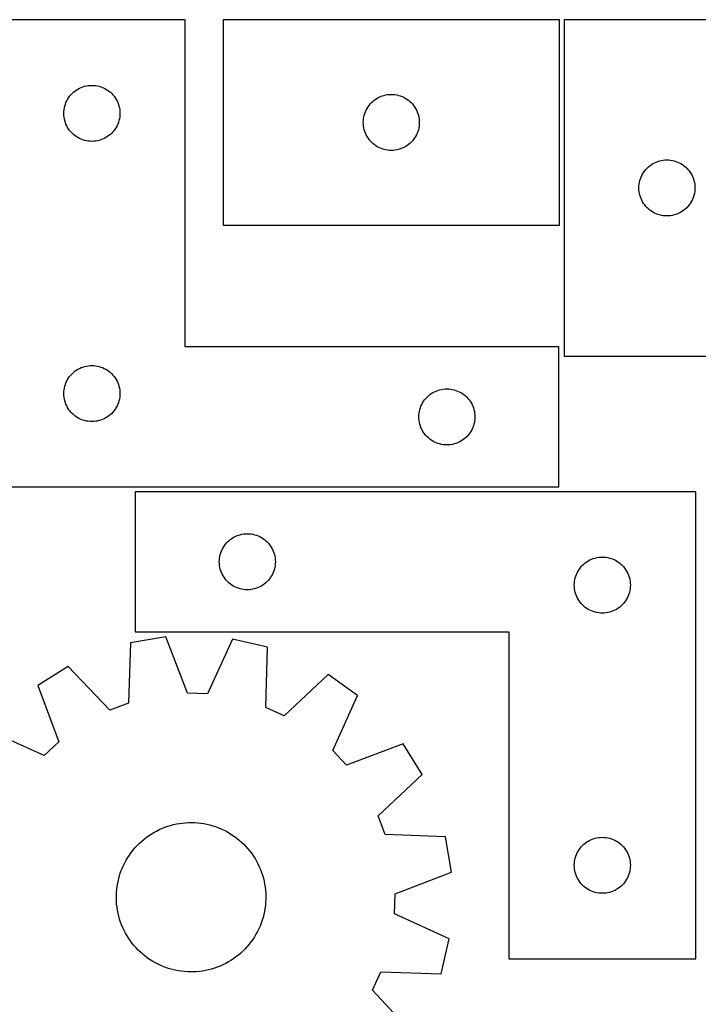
# Model space of a CAD drawing. Header units: millimetres. Extents: x 7 to 1243, y 7 to 1524.
# Tile 24 of 26: x 660 to 878, y 1208 to 1524. Entities that reach past the tile are written whole.
import ezdxf

# ---------------------------------------------------------------- set-up
doc = ezdxf.new("R2010")
doc.units = ezdxf.units.MM
doc.layers.add('CUT', color=7, linetype='CONTINUOUS', true_color=0x000000)

msp = doc.modelspace()

# ---------------------------------------------------------------- linework, layer by layer
at = {"layer": 'CUT'}
for p, q in [((713.609649, 1523.779817), (653.609649, 1523.779817)), ((713.609649, 1418.779817), (713.609649, 1523.779817)), ((833.765563, 1523.867707), (725.765563, 1523.867707)), ((725.765563, 1523.867707), (725.765563, 1457.867707)), ((833.765563, 1457.867707), (833.765563, 1523.867707)), ((835.277093, 1523.833281), (835.277093, 1415.833281)), ((901.277093, 1523.833281), (835.277093, 1523.833281)), ((680.716694, 1502.302188), (681.280277, 1502.473149)), ((681.280277, 1502.473149), (681.853836, 1502.606884)), ((681.853836, 1502.606884), (682.434913, 1502.70282)), ((682.434913, 1502.70282), (683.021021, 1502.760547)), ((683.021021, 1502.760547), (683.609649, 1502.779817)), ((683.609649, 1502.779817), (684.198277, 1502.760547)), ((684.198277, 1502.760547), (684.784384, 1502.70282)), ((684.784384, 1502.70282), (685.365462, 1502.606884)), ((685.365462, 1502.606884), (685.93902, 1502.473149)), ((685.93902, 1502.473149), (686.502604, 1502.302188)), ((676.126422, 1498.779949), (676.469469, 1499.258669)), ((676.469469, 1499.258669), (676.84309, 1499.713929)), ((676.84309, 1499.713929), (677.245688, 1500.143778)), ((677.245688, 1500.143778), (677.675536, 1500.546375)), ((677.675536, 1500.546375), (678.130796, 1500.919997)), ((678.130796, 1500.919997), (678.609517, 1501.263043)), ((678.609517, 1501.263043), (679.109649, 1501.574045)), ((679.109649, 1501.574045), (679.629051, 1501.851671)), ((679.629051, 1501.851671), (680.165498, 1502.094732)), ((680.165498, 1502.094732), (680.716694, 1502.302188)), ((686.502604, 1502.302188), (687.0538, 1502.094732)), ((687.0538, 1502.094732), (687.590247, 1501.851671)), ((687.590247, 1501.851671), (688.109649, 1501.574045)), ((688.109649, 1501.574045), (688.609781, 1501.263043)), ((688.609781, 1501.263043), (689.088502, 1500.919997)), ((689.088502, 1500.919997), (689.543761, 1500.546375)), ((689.543761, 1500.546375), (689.97361, 1500.143778)), ((689.97361, 1500.143778), (690.376207, 1499.713929)), ((690.376207, 1499.713929), (690.749829, 1499.258669)), ((690.749829, 1499.258669), (691.092875, 1498.779949)), ((775.784965, 1498.939562), (776.321412, 1499.182623)), ((776.321412, 1499.182623), (776.872608, 1499.390078)), ((776.872608, 1499.390078), (777.436191, 1499.56104)), ((777.436191, 1499.56104), (778.00975, 1499.694775)), ((778.00975, 1499.694775), (778.590827, 1499.790711)), ((778.590827, 1499.790711), (779.176935, 1499.848438)), ((779.176935, 1499.848438), (779.765563, 1499.867707)), ((779.765563, 1499.867707), (780.354191, 1499.848438)), ((780.354191, 1499.848438), (780.940298, 1499.790711)), ((780.940298, 1499.790711), (781.521376, 1499.694775)), ((781.521376, 1499.694775), (782.094934, 1499.56104)), ((782.094934, 1499.56104), (782.658518, 1499.390078)), ((782.658518, 1499.390078), (783.209714, 1499.182623)), ((783.209714, 1499.182623), (783.746161, 1498.939562)), ((674.782581, 1495.535629), (674.916316, 1496.109188)), ((674.916316, 1496.109188), (675.087278, 1496.672772)), ((675.087278, 1496.672772), (675.294733, 1497.223967)), ((675.294733, 1497.223967), (675.537794, 1497.760415)), ((675.537794, 1497.760415), (675.81542, 1498.279817)), ((675.81542, 1498.279817), (676.126422, 1498.779949)), ((691.092875, 1498.779949), (691.403877, 1498.279817)), ((691.403877, 1498.279817), (691.681503, 1497.760415)), ((691.681503, 1497.760415), (691.924565, 1497.223967)), ((691.924565, 1497.223967), (692.13202, 1496.672772)), ((692.13202, 1496.672772), (692.302981, 1496.109188)), ((692.302981, 1496.109188), (692.436716, 1495.535629)), ((772.282336, 1495.867839), (772.625383, 1496.34656)), ((772.625383, 1496.34656), (772.999004, 1496.80182)), ((772.999004, 1496.80182), (773.401602, 1497.231668)), ((773.401602, 1497.231668), (773.83145, 1497.634266)), ((773.83145, 1497.634266), (774.28671, 1498.007887)), ((774.28671, 1498.007887), (774.765431, 1498.350934)), ((774.765431, 1498.350934), (775.265563, 1498.661936)), ((775.265563, 1498.661936), (775.784965, 1498.939562)), ((783.746161, 1498.939562), (784.265563, 1498.661936)), ((784.265563, 1498.661936), (784.765695, 1498.350934)), ((784.765695, 1498.350934), (785.244416, 1498.007887)), ((785.244416, 1498.007887), (785.699675, 1497.634266)), ((785.699675, 1497.634266), (786.129524, 1497.231668)), ((786.129524, 1497.231668), (786.532121, 1496.80182)), ((786.532121, 1496.80182), (786.905743, 1496.34656)), ((786.905743, 1496.34656), (787.248789, 1495.867839)), ((674.609649, 1493.779817), (674.628918, 1494.368445)), ((674.628918, 1493.191188), (674.609649, 1493.779817)), ((674.628918, 1494.368445), (674.686645, 1494.954552)), ((674.686645, 1492.605081), (674.628918, 1493.191188)), ((674.686645, 1494.954552), (674.782581, 1495.535629)), ((692.436716, 1495.535629), (692.532652, 1494.954552)), ((692.532652, 1494.954552), (692.590379, 1494.368445)), ((692.590379, 1493.191188), (692.532652, 1492.605081)), ((692.590379, 1494.368445), (692.609649, 1493.779817)), ((692.609649, 1493.779817), (692.590379, 1493.191188)), ((770.938495, 1492.62352), (771.07223, 1493.197079)), ((771.07223, 1493.197079), (771.243192, 1493.760662)), ((771.243192, 1493.760662), (771.450647, 1494.311858)), ((771.450647, 1494.311858), (771.693708, 1494.848305)), ((771.693708, 1494.848305), (771.971334, 1495.367707)), ((771.971334, 1495.367707), (772.282336, 1495.867839)), ((787.248789, 1495.867839), (787.559791, 1495.367707)), ((787.559791, 1495.367707), (787.837417, 1494.848305)), ((787.837417, 1494.848305), (788.080479, 1494.311858)), ((788.080479, 1494.311858), (788.287934, 1493.760662)), ((788.287934, 1493.760662), (788.458895, 1493.197079)), ((788.458895, 1493.197079), (788.59263, 1492.62352)), ((674.782581, 1492.024004), (674.686645, 1492.605081)), ((674.916316, 1491.450445), (674.782581, 1492.024004)), ((675.087278, 1490.886861), (674.916316, 1491.450445)), ((675.294733, 1490.335666), (675.087278, 1490.886861)), ((675.537794, 1489.799218), (675.294733, 1490.335666)), ((675.81542, 1489.279817), (675.537794, 1489.799218)), ((691.681503, 1489.799218), (691.403877, 1489.279817)), ((691.924565, 1490.335666), (691.681503, 1489.799218)), ((692.13202, 1490.886861), (691.924565, 1490.335666)), ((692.302981, 1491.450445), (692.13202, 1490.886861)), ((692.436716, 1492.024004), (692.302981, 1491.450445)), ((692.532652, 1492.605081), (692.436716, 1492.024004)), ((770.765563, 1490.867707), (770.784832, 1491.456335)), ((770.784832, 1490.279079), (770.765563, 1490.867707)), ((770.784832, 1491.456335), (770.842559, 1492.042443)), ((770.842559, 1489.692972), (770.784832, 1490.279079)), ((770.842559, 1492.042443), (770.938495, 1492.62352)), ((770.938495, 1489.111894), (770.842559, 1489.692972)), ((788.59263, 1492.62352), (788.688567, 1492.042443)), ((788.688567, 1489.692972), (788.59263, 1489.111894)), ((788.688567, 1492.042443), (788.746293, 1491.456335)), ((788.746293, 1490.279079), (788.688567, 1489.692972)), ((788.746293, 1491.456335), (788.765563, 1490.867707)), ((788.765563, 1490.867707), (788.746293, 1490.279079)), ((676.126422, 1488.779684), (675.81542, 1489.279817)), ((676.469469, 1488.300964), (676.126422, 1488.779684)), ((676.84309, 1487.845704), (676.469469, 1488.300964)), ((677.245688, 1487.415855), (676.84309, 1487.845704)), ((677.675536, 1487.013258), (677.245688, 1487.415855)), ((678.130796, 1486.639636), (677.675536, 1487.013258)), ((678.609517, 1486.29659), (678.130796, 1486.639636)), ((689.088502, 1486.639636), (688.609781, 1486.29659)), ((689.543761, 1487.013258), (689.088502, 1486.639636)), ((689.97361, 1487.415855), (689.543761, 1487.013258)), ((690.376207, 1487.845704), (689.97361, 1487.415855)), ((690.749829, 1488.300964), (690.376207, 1487.845704)), ((691.092875, 1488.779684), (690.749829, 1488.300964)), ((691.403877, 1489.279817), (691.092875, 1488.779684)), ((771.07223, 1488.538336), (770.938495, 1489.111894)), ((771.243192, 1487.974752), (771.07223, 1488.538336)), ((771.450647, 1487.423556), (771.243192, 1487.974752)), ((771.693708, 1486.887109), (771.450647, 1487.423556)), ((771.971334, 1486.367707), (771.693708, 1486.887109)), ((787.837417, 1486.887109), (787.559791, 1486.367707)), ((788.080479, 1487.423556), (787.837417, 1486.887109)), ((788.287934, 1487.974752), (788.080479, 1487.423556)), ((788.458895, 1488.538336), (788.287934, 1487.974752)), ((788.59263, 1489.111894), (788.458895, 1488.538336)), ((679.109649, 1485.985588), (678.609517, 1486.29659)), ((679.629051, 1485.707962), (679.109649, 1485.985588)), ((680.165498, 1485.464901), (679.629051, 1485.707962)), ((680.716694, 1485.257445), (680.165498, 1485.464901)), ((681.280277, 1485.086484), (680.716694, 1485.257445)), ((681.853836, 1484.952749), (681.280277, 1485.086484)), ((682.434913, 1484.856813), (681.853836, 1484.952749)), ((683.021021, 1484.799086), (682.434913, 1484.856813)), ((683.609649, 1484.779817), (683.021021, 1484.799086)), ((684.198277, 1484.799086), (683.609649, 1484.779817)), ((684.784384, 1484.856813), (684.198277, 1484.799086)), ((685.365462, 1484.952749), (684.784384, 1484.856813)), ((685.93902, 1485.086484), (685.365462, 1484.952749)), ((686.502604, 1485.257445), (685.93902, 1485.086484)), ((687.0538, 1485.464901), (686.502604, 1485.257445)), ((687.590247, 1485.707962), (687.0538, 1485.464901)), ((688.109649, 1485.985588), (687.590247, 1485.707962)), ((688.609781, 1486.29659), (688.109649, 1485.985588)), ((772.282336, 1485.867575), (771.971334, 1486.367707)), ((772.625383, 1485.388854), (772.282336, 1485.867575)), ((772.999004, 1484.933595), (772.625383, 1485.388854)), ((773.401602, 1484.503746), (772.999004, 1484.933595)), ((773.83145, 1484.101149), (773.401602, 1484.503746)), ((774.28671, 1483.727527), (773.83145, 1484.101149)), ((774.765431, 1483.384481), (774.28671, 1483.727527)), ((775.265563, 1483.073479), (774.765431, 1483.384481)), ((784.765695, 1483.384481), (784.265563, 1483.073479)), ((785.244416, 1483.727527), (784.765695, 1483.384481)), ((785.699675, 1484.101149), (785.244416, 1483.727527)), ((786.129524, 1484.503746), (785.699675, 1484.101149)), ((786.532121, 1484.933595), (786.129524, 1484.503746)), ((786.905743, 1485.388854), (786.532121, 1484.933595)), ((787.248789, 1485.867575), (786.905743, 1485.388854)), ((787.559791, 1486.367707), (787.248789, 1485.867575)), ((775.784965, 1482.795853), (775.265563, 1483.073479)), ((776.321412, 1482.552791), (775.784965, 1482.795853)), ((776.872608, 1482.345336), (776.321412, 1482.552791)), ((777.436191, 1482.174375), (776.872608, 1482.345336)), ((778.00975, 1482.04064), (777.436191, 1482.174375)), ((778.590827, 1481.944704), (778.00975, 1482.04064)), ((779.176935, 1481.886977), (778.590827, 1481.944704)), ((779.765563, 1481.867707), (779.176935, 1481.886977)), ((780.354191, 1481.886977), (779.765563, 1481.867707)), ((780.940298, 1481.944704), (780.354191, 1481.886977)), ((781.521376, 1482.04064), (780.940298, 1481.944704)), ((782.094934, 1482.174375), (781.521376, 1482.04064)), ((782.658518, 1482.345336), (782.094934, 1482.174375)), ((783.209714, 1482.552791), (782.658518, 1482.345336)), ((783.746161, 1482.795853), (783.209714, 1482.552791)), ((784.265563, 1483.073479), (783.746161, 1482.795853)), ((862.79824, 1476.973461), (863.276961, 1477.316508)), ((863.276961, 1477.316508), (863.777093, 1477.62751)), ((863.777093, 1477.62751), (864.296495, 1477.905136)), ((864.296495, 1477.905136), (864.832942, 1478.148197)), ((864.832942, 1478.148197), (865.384138, 1478.355652)), ((865.384138, 1478.355652), (865.947722, 1478.526614)), ((865.947722, 1478.526614), (866.52128, 1478.660349)), ((866.52128, 1478.660349), (867.102358, 1478.756285)), ((867.102358, 1478.756285), (867.688465, 1478.814011)), ((867.688465, 1478.814011), (868.277093, 1478.833281)), ((868.277093, 1478.833281), (868.865721, 1478.814011)), ((868.865721, 1478.814011), (869.451829, 1478.756285)), ((869.451829, 1478.756285), (870.032906, 1478.660349)), ((870.032906, 1478.660349), (870.606465, 1478.526614)), ((870.606465, 1478.526614), (871.170048, 1478.355652)), ((871.170048, 1478.355652), (871.721244, 1478.148197)), ((871.721244, 1478.148197), (872.257691, 1477.905136)), ((872.257691, 1477.905136), (872.777093, 1477.62751)), ((872.777093, 1477.62751), (873.277225, 1477.316508)), ((873.277225, 1477.316508), (873.755946, 1476.973461)), ((860.205239, 1473.813879), (860.482865, 1474.333281)), ((860.482865, 1474.333281), (860.793867, 1474.833413)), ((860.793867, 1474.833413), (861.136913, 1475.312134)), ((861.136913, 1475.312134), (861.510535, 1475.767394)), ((861.510535, 1475.767394), (861.913132, 1476.197242)), ((861.913132, 1476.197242), (862.342981, 1476.599839)), ((862.342981, 1476.599839), (862.79824, 1476.973461)), ((873.755946, 1476.973461), (874.211206, 1476.599839)), ((874.211206, 1476.599839), (874.641054, 1476.197242)), ((874.641054, 1476.197242), (875.043652, 1475.767394)), ((875.043652, 1475.767394), (875.417273, 1475.312134)), ((875.417273, 1475.312134), (875.76032, 1474.833413)), ((875.76032, 1474.833413), (876.071322, 1474.333281)), ((876.071322, 1474.333281), (876.348948, 1473.813879)), ((859.296363, 1470.421909), (859.35409, 1471.008017)), ((859.35409, 1471.008017), (859.450026, 1471.589094)), ((859.450026, 1471.589094), (859.583761, 1472.162653)), ((859.583761, 1472.162653), (859.754722, 1472.726236)), ((859.754722, 1472.726236), (859.962177, 1473.277432)), ((859.962177, 1473.277432), (860.205239, 1473.813879)), ((876.348948, 1473.813879), (876.592009, 1473.277432)), ((876.592009, 1473.277432), (876.799464, 1472.726236)), ((876.799464, 1472.726236), (876.970426, 1472.162653)), ((876.970426, 1472.162653), (877.104161, 1471.589094)), ((877.104161, 1471.589094), (877.200097, 1471.008017)), ((877.200097, 1471.008017), (877.257824, 1470.421909)), ((859.277093, 1469.833281), (859.296363, 1470.421909)), ((859.296363, 1469.244653), (859.277093, 1469.833281)), ((859.35409, 1468.658545), (859.296363, 1469.244653)), ((859.450026, 1468.077468), (859.35409, 1468.658545)), ((859.583761, 1467.50391), (859.450026, 1468.077468)), ((877.104161, 1468.077468), (876.970426, 1467.50391)), ((877.200097, 1468.658545), (877.104161, 1468.077468)), ((877.257824, 1469.244653), (877.200097, 1468.658545)), ((877.257824, 1470.421909), (877.277093, 1469.833281)), ((877.277093, 1469.833281), (877.257824, 1469.244653)), ((859.754722, 1466.940326), (859.583761, 1467.50391)), ((859.962177, 1466.38913), (859.754722, 1466.940326)), ((860.205239, 1465.852683), (859.962177, 1466.38913)), ((860.482865, 1465.333281), (860.205239, 1465.852683)), ((860.793867, 1464.833149), (860.482865, 1465.333281)), ((861.136913, 1464.354428), (860.793867, 1464.833149)), ((875.76032, 1464.833149), (875.417273, 1464.354428)), ((876.071322, 1465.333281), (875.76032, 1464.833149)), ((876.348948, 1465.852683), (876.071322, 1465.333281)), ((876.592009, 1466.38913), (876.348948, 1465.852683)), ((876.799464, 1466.940326), (876.592009, 1466.38913)), ((876.970426, 1467.50391), (876.799464, 1466.940326)), ((861.510535, 1463.899169), (861.136913, 1464.354428)), ((861.913132, 1463.46932), (861.510535, 1463.899169)), ((862.342981, 1463.066723), (861.913132, 1463.46932)), ((862.79824, 1462.693101), (862.342981, 1463.066723)), ((863.276961, 1462.350055), (862.79824, 1462.693101)), ((863.777093, 1462.039053), (863.276961, 1462.350055)), ((864.296495, 1461.761427), (863.777093, 1462.039053)), ((864.832942, 1461.518365), (864.296495, 1461.761427)), ((865.384138, 1461.31091), (864.832942, 1461.518365)), ((865.947722, 1461.139949), (865.384138, 1461.31091)), ((871.170048, 1461.31091), (870.606465, 1461.139949)), ((871.721244, 1461.518365), (871.170048, 1461.31091)), ((872.257691, 1461.761427), (871.721244, 1461.518365)), ((872.777093, 1462.039053), (872.257691, 1461.761427)), ((873.277225, 1462.350055), (872.777093, 1462.039053)), ((873.755946, 1462.693101), (873.277225, 1462.350055)), ((874.211206, 1463.066723), (873.755946, 1462.693101)), ((874.641054, 1463.46932), (874.211206, 1463.066723)), ((875.043652, 1463.899169), (874.641054, 1463.46932)), ((875.417273, 1464.354428), (875.043652, 1463.899169)), ((866.52128, 1461.006214), (865.947722, 1461.139949)), ((867.102358, 1460.910277), (866.52128, 1461.006214)), ((867.688465, 1460.852551), (867.102358, 1460.910277)), ((868.277093, 1460.833281), (867.688465, 1460.852551)), ((868.865721, 1460.852551), (868.277093, 1460.833281)), ((869.451829, 1460.910277), (868.865721, 1460.852551)), ((870.032906, 1461.006214), (869.451829, 1460.910277)), ((870.606465, 1461.139949), (870.032906, 1461.006214)), ((725.765563, 1457.867707), (833.765563, 1457.867707)), ((833.609649, 1418.779817), (713.609649, 1418.779817)), ((833.609649, 1373.779817), (833.609649, 1418.779817)), ((835.277093, 1415.833281), (901.277093, 1415.833281)), ((677.675536, 1410.546375), (678.130796, 1410.919997)), ((678.130796, 1410.919997), (678.609517, 1411.263043)), ((678.609517, 1411.263043), (679.109649, 1411.574045)), ((679.109649, 1411.574045), (679.629051, 1411.851671)), ((679.629051, 1411.851671), (680.165498, 1412.094732)), ((680.165498, 1412.094732), (680.716694, 1412.302188)), ((680.716694, 1412.302188), (681.280277, 1412.473149)), ((681.280277, 1412.473149), (681.853836, 1412.606884)), ((681.853836, 1412.606884), (682.434913, 1412.70282)), ((682.434913, 1412.70282), (683.021021, 1412.760547)), ((683.021021, 1412.760547), (683.609649, 1412.779817)), ((683.609649, 1412.779817), (684.198277, 1412.760547)), ((684.198277, 1412.760547), (684.784384, 1412.70282)), ((684.784384, 1412.70282), (685.365462, 1412.606884)), ((685.365462, 1412.606884), (685.93902, 1412.473149)), ((685.93902, 1412.473149), (686.502604, 1412.302188)), ((686.502604, 1412.302188), (687.0538, 1412.094732)), ((687.0538, 1412.094732), (687.590247, 1411.851671)), ((687.590247, 1411.851671), (688.109649, 1411.574045)), ((688.109649, 1411.574045), (688.609781, 1411.263043)), ((688.609781, 1411.263043), (689.088502, 1410.919997)), ((689.088502, 1410.919997), (689.543761, 1410.546375)), ((675.294733, 1407.223967), (675.537794, 1407.760415)), ((675.537794, 1407.760415), (675.81542, 1408.279817)), ((675.81542, 1408.279817), (676.126422, 1408.779949)), ((676.126422, 1408.779949), (676.469469, 1409.258669)), ((676.469469, 1409.258669), (676.84309, 1409.713929)), ((676.84309, 1409.713929), (677.245688, 1410.143778)), ((677.245688, 1410.143778), (677.675536, 1410.546375)), ((689.543761, 1410.546375), (689.97361, 1410.143778)), ((689.97361, 1410.143778), (690.376207, 1409.713929)), ((690.376207, 1409.713929), (690.749829, 1409.258669)), ((690.749829, 1409.258669), (691.092875, 1408.779949)), ((691.092875, 1408.779949), (691.403877, 1408.279817)), ((691.403877, 1408.279817), (691.681503, 1407.760415)), ((691.681503, 1407.760415), (691.924565, 1407.223967)), ((674.609649, 1403.779817), (674.628918, 1404.368445)), ((674.628918, 1404.368445), (674.686645, 1404.954552)), ((674.686645, 1404.954552), (674.782581, 1405.535629)), ((674.782581, 1405.535629), (674.916316, 1406.109188)), ((674.916316, 1406.109188), (675.087278, 1406.672772)), ((675.087278, 1406.672772), (675.294733, 1407.223967)), ((691.924565, 1407.223967), (692.13202, 1406.672772)), ((692.13202, 1406.672772), (692.302981, 1406.109188)), ((692.302981, 1406.109188), (692.436716, 1405.535629)), ((692.436716, 1405.535629), (692.532652, 1404.954552)), ((692.532652, 1404.954552), (692.590379, 1404.368445)), ((692.590379, 1404.368445), (692.609649, 1403.779817)), ((793.109649, 1404.074045), (793.629051, 1404.351671)), ((793.629051, 1404.351671), (794.165498, 1404.594732)), ((794.165498, 1404.594732), (794.716694, 1404.802188)), ((794.716694, 1404.802188), (795.280277, 1404.973149)), ((795.280277, 1404.973149), (795.853836, 1405.106884)), ((795.853836, 1405.106884), (796.434913, 1405.20282)), ((796.434913, 1405.20282), (797.021021, 1405.260547)), ((797.021021, 1405.260547), (797.609649, 1405.279817)), ((797.609649, 1405.279817), (798.198277, 1405.260547)), ((798.198277, 1405.260547), (798.784384, 1405.20282)), ((798.784384, 1405.20282), (799.365462, 1405.106884)), ((799.365462, 1405.106884), (799.93902, 1404.973149)), ((799.93902, 1404.973149), (800.502604, 1404.802188)), ((800.502604, 1404.802188), (801.0538, 1404.594732)), ((801.0538, 1404.594732), (801.590247, 1404.351671)), ((801.590247, 1404.351671), (802.109649, 1404.074045)), ((674.628918, 1403.191188), (674.609649, 1403.779817)), ((674.686645, 1402.605081), (674.628918, 1403.191188)), ((674.782581, 1402.024004), (674.686645, 1402.605081)), ((674.916316, 1401.450445), (674.782581, 1402.024004)), ((675.087278, 1400.886861), (674.916316, 1401.450445)), ((692.302981, 1401.450445), (692.13202, 1400.886861)), ((692.436716, 1402.024004), (692.302981, 1401.450445)), ((692.532652, 1402.605081), (692.436716, 1402.024004)), ((692.590379, 1403.191188), (692.532652, 1402.605081)), ((692.609649, 1403.779817), (692.590379, 1403.191188)), ((789.81542, 1400.779817), (790.126422, 1401.279949)), ((790.126422, 1401.279949), (790.469469, 1401.758669)), ((790.469469, 1401.758669), (790.84309, 1402.213929)), ((790.84309, 1402.213929), (791.245688, 1402.643778)), ((791.245688, 1402.643778), (791.675536, 1403.046375)), ((791.675536, 1403.046375), (792.130796, 1403.419997)), ((792.130796, 1403.419997), (792.609517, 1403.763043)), ((792.609517, 1403.763043), (793.109649, 1404.074045)), ((802.109649, 1404.074045), (802.609781, 1403.763043)), ((802.609781, 1403.763043), (803.088502, 1403.419997)), ((803.088502, 1403.419997), (803.543761, 1403.046375)), ((803.543761, 1403.046375), (803.97361, 1402.643778)), ((803.97361, 1402.643778), (804.376207, 1402.213929)), ((804.376207, 1402.213929), (804.749829, 1401.758669)), ((804.749829, 1401.758669), (805.092875, 1401.279949)), ((805.092875, 1401.279949), (805.403877, 1400.779817)), ((675.294733, 1400.335666), (675.087278, 1400.886861)), ((675.537794, 1399.799218), (675.294733, 1400.335666)), ((675.81542, 1399.279817), (675.537794, 1399.799218)), ((676.126422, 1398.779684), (675.81542, 1399.279817)), ((676.469469, 1398.300964), (676.126422, 1398.779684)), ((676.84309, 1397.845704), (676.469469, 1398.300964)), ((690.749829, 1398.300964), (690.376207, 1397.845704)), ((691.092875, 1398.779684), (690.749829, 1398.300964)), ((691.403877, 1399.279817), (691.092875, 1398.779684)), ((691.681503, 1399.799218), (691.403877, 1399.279817)), ((691.924565, 1400.335666), (691.681503, 1399.799218)), ((692.13202, 1400.886861), (691.924565, 1400.335666)), ((788.686645, 1397.454552), (788.782581, 1398.035629)), ((788.782581, 1398.035629), (788.916316, 1398.609188)), ((788.916316, 1398.609188), (789.087278, 1399.172772)), ((789.087278, 1399.172772), (789.294733, 1399.723967)), ((789.294733, 1399.723967), (789.537794, 1400.260415)), ((789.537794, 1400.260415), (789.81542, 1400.779817)), ((805.403877, 1400.779817), (805.681503, 1400.260415)), ((805.681503, 1400.260415), (805.924565, 1399.723967)), ((805.924565, 1399.723967), (806.13202, 1399.172772)), ((806.13202, 1399.172772), (806.302981, 1398.609188)), ((806.302981, 1398.609188), (806.436716, 1398.035629)), ((806.436716, 1398.035629), (806.532652, 1397.454552)), ((677.245688, 1397.415855), (676.84309, 1397.845704)), ((677.675536, 1397.013258), (677.245688, 1397.415855)), ((678.130796, 1396.639636), (677.675536, 1397.013258)), ((678.609517, 1396.29659), (678.130796, 1396.639636)), ((679.109649, 1395.985588), (678.609517, 1396.29659)), ((679.629051, 1395.707962), (679.109649, 1395.985588)), ((680.165498, 1395.464901), (679.629051, 1395.707962)), ((680.716694, 1395.257445), (680.165498, 1395.464901)), ((681.280277, 1395.086484), (680.716694, 1395.257445)), ((681.853836, 1394.952749), (681.280277, 1395.086484)), ((682.434913, 1394.856813), (681.853836, 1394.952749)), ((683.021021, 1394.799086), (682.434913, 1394.856813)), ((683.609649, 1394.779817), (683.021021, 1394.799086)), ((684.198277, 1394.799086), (683.609649, 1394.779817)), ((684.784384, 1394.856813), (684.198277, 1394.799086)), ((685.365462, 1394.952749), (684.784384, 1394.856813)), ((685.93902, 1395.086484), (685.365462, 1394.952749)), ((686.502604, 1395.257445), (685.93902, 1395.086484)), ((687.0538, 1395.464901), (686.502604, 1395.257445)), ((687.590247, 1395.707962), (687.0538, 1395.464901)), ((688.109649, 1395.985588), (687.590247, 1395.707962)), ((688.609781, 1396.29659), (688.109649, 1395.985588)), ((689.088502, 1396.639636), (688.609781, 1396.29659)), ((689.543761, 1397.013258), (689.088502, 1396.639636)), ((689.97361, 1397.415855), (689.543761, 1397.013258)), ((690.376207, 1397.845704), (689.97361, 1397.415855)), ((788.609649, 1396.279817), (788.628918, 1396.868445)), ((788.628918, 1395.691188), (788.609649, 1396.279817)), ((788.628918, 1396.868445), (788.686645, 1397.454552)), ((788.686645, 1395.105081), (788.628918, 1395.691188)), ((788.782581, 1394.524004), (788.686645, 1395.105081)), ((806.532652, 1395.105081), (806.436716, 1394.524004)), ((806.532652, 1397.454552), (806.590379, 1396.868445)), ((806.590379, 1395.691188), (806.532652, 1395.105081)), ((806.590379, 1396.868445), (806.609649, 1396.279817)), ((806.609649, 1396.279817), (806.590379, 1395.691188)), ((788.916316, 1393.950445), (788.782581, 1394.524004)), ((789.087278, 1393.386861), (788.916316, 1393.950445)), ((789.294733, 1392.835666), (789.087278, 1393.386861)), ((789.537794, 1392.299218), (789.294733, 1392.835666)), ((789.81542, 1391.779817), (789.537794, 1392.299218)), ((790.126422, 1391.279684), (789.81542, 1391.779817)), ((805.403877, 1391.779817), (805.092875, 1391.279684)), ((805.681503, 1392.299218), (805.403877, 1391.779817)), ((805.924565, 1392.835666), (805.681503, 1392.299218)), ((806.13202, 1393.386861), (805.924565, 1392.835666)), ((806.302981, 1393.950445), (806.13202, 1393.386861)), ((806.436716, 1394.524004), (806.302981, 1393.950445)), ((790.469469, 1390.800964), (790.126422, 1391.279684)), ((790.84309, 1390.345704), (790.469469, 1390.800964)), ((791.245688, 1389.915855), (790.84309, 1390.345704)), ((791.675536, 1389.513258), (791.245688, 1389.915855)), ((792.130796, 1389.139636), (791.675536, 1389.513258)), ((792.609517, 1388.79659), (792.130796, 1389.139636)), ((793.109649, 1388.485588), (792.609517, 1388.79659)), ((793.629051, 1388.207962), (793.109649, 1388.485588)), ((802.109649, 1388.485588), (801.590247, 1388.207962)), ((802.609781, 1388.79659), (802.109649, 1388.485588)), ((803.088502, 1389.139636), (802.609781, 1388.79659)), ((803.543761, 1389.513258), (803.088502, 1389.139636)), ((803.97361, 1389.915855), (803.543761, 1389.513258)), ((804.376207, 1390.345704), (803.97361, 1389.915855)), ((804.749829, 1390.800964), (804.376207, 1390.345704)), ((805.092875, 1391.279684), (804.749829, 1390.800964)), ((794.165498, 1387.964901), (793.629051, 1388.207962)), ((794.716694, 1387.757445), (794.165498, 1387.964901)), ((795.280277, 1387.586484), (794.716694, 1387.757445)), ((795.853836, 1387.452749), (795.280277, 1387.586484)), ((796.434913, 1387.356813), (795.853836, 1387.452749)), ((797.021021, 1387.299086), (796.434913, 1387.356813)), ((797.609649, 1387.279817), (797.021021, 1387.299086)), ((798.198277, 1387.299086), (797.609649, 1387.279817)), ((798.784384, 1387.356813), (798.198277, 1387.299086)), ((799.365462, 1387.452749), (798.784384, 1387.356813)), ((799.93902, 1387.586484), (799.365462, 1387.452749)), ((800.502604, 1387.757445), (799.93902, 1387.586484)), ((801.0538, 1387.964901), (800.502604, 1387.757445)), ((801.590247, 1388.207962), (801.0538, 1387.964901)), ((653.609649, 1373.779817), (833.609649, 1373.779817)), ((877.533077, 1372.243687), (697.533077, 1372.243687)), ((697.533077, 1372.243687), (697.533077, 1327.243687)), ((877.533077, 1222.243687), (877.533077, 1372.243687)), ((727.598965, 1356.510246), (728.054224, 1356.883867)), ((728.054224, 1356.883867), (728.532945, 1357.226914)), ((728.532945, 1357.226914), (729.033077, 1357.537916)), ((729.033077, 1357.537916), (729.552479, 1357.815542)), ((729.552479, 1357.815542), (730.088926, 1358.058603)), ((730.088926, 1358.058603), (730.640122, 1358.266058)), ((730.640122, 1358.266058), (731.203706, 1358.43702)), ((731.203706, 1358.43702), (731.777264, 1358.570755)), ((731.777264, 1358.570755), (732.358341, 1358.666691)), ((732.358341, 1358.666691), (732.944449, 1358.724418)), ((732.944449, 1358.724418), (733.533077, 1358.743687)), ((733.533077, 1358.743687), (734.121705, 1358.724418)), ((734.121705, 1358.724418), (734.707813, 1358.666691)), ((734.707813, 1358.666691), (735.28889, 1358.570755)), ((735.28889, 1358.570755), (735.862448, 1358.43702)), ((735.862448, 1358.43702), (736.426032, 1358.266058)), ((736.426032, 1358.266058), (736.977228, 1358.058603)), ((736.977228, 1358.058603), (737.513675, 1357.815542)), ((737.513675, 1357.815542), (738.033077, 1357.537916)), ((738.033077, 1357.537916), (738.533209, 1357.226914)), ((738.533209, 1357.226914), (739.01193, 1356.883867)), ((739.01193, 1356.883867), (739.467189, 1356.510246)), ((725.218161, 1353.187838), (725.461222, 1353.724285)), ((725.461222, 1353.724285), (725.738848, 1354.243687)), ((725.738848, 1354.243687), (726.049851, 1354.743819)), ((726.049851, 1354.743819), (726.392897, 1355.22254)), ((726.392897, 1355.22254), (726.766519, 1355.6778)), ((726.766519, 1355.6778), (727.169116, 1356.107648)), ((727.169116, 1356.107648), (727.598965, 1356.510246)), ((739.467189, 1356.510246), (739.897038, 1356.107648)), ((739.897038, 1356.107648), (740.299635, 1355.6778)), ((740.299635, 1355.6778), (740.673257, 1355.22254)), ((740.673257, 1355.22254), (741.016304, 1354.743819)), ((741.016304, 1354.743819), (741.327306, 1354.243687)), ((741.327306, 1354.243687), (741.604932, 1353.724285)), ((741.604932, 1353.724285), (741.847993, 1353.187838)), ((724.552347, 1350.332315), (724.610073, 1350.918423)), ((724.610073, 1350.918423), (724.70601, 1351.4995)), ((724.70601, 1351.4995), (724.839745, 1352.073059)), ((724.839745, 1352.073059), (725.010706, 1352.636642)), ((725.010706, 1352.636642), (725.218161, 1353.187838)), ((741.847993, 1353.187838), (742.055448, 1352.636642)), ((742.055448, 1352.636642), (742.226409, 1352.073059)), ((742.226409, 1352.073059), (742.360145, 1351.4995)), ((742.360145, 1351.4995), (742.456081, 1350.918423)), ((742.456081, 1350.918423), (742.513807, 1350.332315)), ((843.552479, 1350.315542), (844.088926, 1350.558603)), ((844.088926, 1350.558603), (844.640122, 1350.766058)), ((844.640122, 1350.766058), (845.203706, 1350.93702)), ((845.203706, 1350.93702), (845.777264, 1351.070755)), ((845.777264, 1351.070755), (846.358341, 1351.166691)), ((846.358341, 1351.166691), (846.944449, 1351.224418)), ((846.944449, 1351.224418), (847.533077, 1351.243687)), ((847.533077, 1351.243687), (848.121705, 1351.224418)), ((848.121705, 1351.224418), (848.707813, 1351.166691)), ((848.707813, 1351.166691), (849.28889, 1351.070755)), ((849.28889, 1351.070755), (849.862448, 1350.93702)), ((849.862448, 1350.93702), (850.426032, 1350.766058)), ((850.426032, 1350.766058), (850.977228, 1350.558603)), ((850.977228, 1350.558603), (851.513675, 1350.315542)), ((724.533077, 1349.743687), (724.552347, 1350.332315)), ((724.552347, 1349.155059), (724.533077, 1349.743687)), ((724.610073, 1348.568952), (724.552347, 1349.155059)), ((724.70601, 1347.987874), (724.610073, 1348.568952)), ((724.839745, 1347.414316), (724.70601, 1347.987874)), ((725.010706, 1346.850732), (724.839745, 1347.414316)), ((742.226409, 1347.414316), (742.055448, 1346.850732)), ((742.360145, 1347.987874), (742.226409, 1347.414316)), ((742.456081, 1348.568952), (742.360145, 1347.987874)), ((742.513807, 1349.155059), (742.456081, 1348.568952)), ((742.513807, 1350.332315), (742.533077, 1349.743687)), ((742.533077, 1349.743687), (742.513807, 1349.155059)), ((840.049851, 1347.243819), (840.392897, 1347.72254)), ((840.392897, 1347.72254), (840.766519, 1348.1778)), ((840.766519, 1348.1778), (841.169116, 1348.607648)), ((841.169116, 1348.607648), (841.598965, 1349.010246)), ((841.598965, 1349.010246), (842.054224, 1349.383867)), ((842.054224, 1349.383867), (842.532945, 1349.726914)), ((842.532945, 1349.726914), (843.033077, 1350.037916)), ((843.033077, 1350.037916), (843.552479, 1350.315542)), ((851.513675, 1350.315542), (852.033077, 1350.037916)), ((852.033077, 1350.037916), (852.533209, 1349.726914)), ((852.533209, 1349.726914), (853.01193, 1349.383867)), ((853.01193, 1349.383867), (853.467189, 1349.010246)), ((853.467189, 1349.010246), (853.897038, 1348.607648)), ((853.897038, 1348.607648), (854.299635, 1348.1778)), ((854.299635, 1348.1778), (854.673257, 1347.72254)), ((854.673257, 1347.72254), (855.016304, 1347.243819)), ((725.218161, 1346.299536), (725.010706, 1346.850732)), ((725.461222, 1345.763089), (725.218161, 1346.299536)), ((725.738848, 1345.243687), (725.461222, 1345.763089)), ((726.049851, 1344.743555), (725.738848, 1345.243687)), ((726.392897, 1344.264834), (726.049851, 1344.743555)), ((726.766519, 1343.809575), (726.392897, 1344.264834)), ((740.673257, 1344.264834), (740.299635, 1343.809575)), ((741.016304, 1344.743555), (740.673257, 1344.264834)), ((741.327306, 1345.243687), (741.016304, 1344.743555)), ((741.604932, 1345.763089), (741.327306, 1345.243687)), ((741.847993, 1346.299536), (741.604932, 1345.763089)), ((742.055448, 1346.850732), (741.847993, 1346.299536)), ((838.70601, 1343.9995), (838.839745, 1344.573059)), ((838.839745, 1344.573059), (839.010706, 1345.136642)), ((839.010706, 1345.136642), (839.218161, 1345.687838)), ((839.218161, 1345.687838), (839.461222, 1346.224285)), ((839.461222, 1346.224285), (839.738848, 1346.743687)), ((839.738848, 1346.743687), (840.049851, 1347.243819)), ((855.016304, 1347.243819), (855.327306, 1346.743687)), ((855.327306, 1346.743687), (855.604932, 1346.224285)), ((855.604932, 1346.224285), (855.847993, 1345.687838)), ((855.847993, 1345.687838), (856.055448, 1345.136642)), ((856.055448, 1345.136642), (856.226409, 1344.573059)), ((856.226409, 1344.573059), (856.360145, 1343.9995)), ((727.169116, 1343.379726), (726.766519, 1343.809575)), ((727.598965, 1342.977129), (727.169116, 1343.379726)), ((728.054224, 1342.603507), (727.598965, 1342.977129)), ((728.532945, 1342.260461), (728.054224, 1342.603507)), ((729.033077, 1341.949459), (728.532945, 1342.260461)), ((729.552479, 1341.671833), (729.033077, 1341.949459)), ((730.088926, 1341.428771), (729.552479, 1341.671833)), ((730.640122, 1341.221316), (730.088926, 1341.428771)), ((731.203706, 1341.050355), (730.640122, 1341.221316)), ((731.777264, 1340.91662), (731.203706, 1341.050355)), ((735.862448, 1341.050355), (735.28889, 1340.91662)), ((736.426032, 1341.221316), (735.862448, 1341.050355)), ((736.977228, 1341.428771), (736.426032, 1341.221316)), ((737.513675, 1341.671833), (736.977228, 1341.428771)), ((738.033077, 1341.949459), (737.513675, 1341.671833)), ((738.533209, 1342.260461), (738.033077, 1341.949459)), ((739.01193, 1342.603507), (738.533209, 1342.260461)), ((739.467189, 1342.977129), (739.01193, 1342.603507)), ((739.897038, 1343.379726), (739.467189, 1342.977129)), ((740.299635, 1343.809575), (739.897038, 1343.379726)), ((838.533077, 1342.243687), (838.552347, 1342.832315)), ((838.552347, 1341.655059), (838.533077, 1342.243687)), ((838.552347, 1342.832315), (838.610073, 1343.418423)), ((838.610073, 1341.068952), (838.552347, 1341.655059)), ((838.610073, 1343.418423), (838.70601, 1343.9995)), ((838.70601, 1340.487874), (838.610073, 1341.068952)), ((856.360145, 1343.9995), (856.456081, 1343.418423)), ((856.456081, 1341.068952), (856.360145, 1340.487874)), ((856.456081, 1343.418423), (856.513807, 1342.832315)), ((856.513807, 1341.655059), (856.456081, 1341.068952)), ((856.513807, 1342.832315), (856.533077, 1342.243687)), ((856.533077, 1342.243687), (856.513807, 1341.655059)), ((732.358341, 1340.820683), (731.777264, 1340.91662)), ((732.944449, 1340.762957), (732.358341, 1340.820683)), ((733.533077, 1340.743687), (732.944449, 1340.762957)), ((734.121705, 1340.762957), (733.533077, 1340.743687)), ((734.707813, 1340.820683), (734.121705, 1340.762957)), ((735.28889, 1340.91662), (734.707813, 1340.820683)), ((838.839745, 1339.914316), (838.70601, 1340.487874)), ((839.010706, 1339.350732), (838.839745, 1339.914316)), ((839.218161, 1338.799536), (839.010706, 1339.350732)), ((839.461222, 1338.263089), (839.218161, 1338.799536)), ((839.738848, 1337.743687), (839.461222, 1338.263089)), ((855.604932, 1338.263089), (855.327306, 1337.743687)), ((855.847993, 1338.799536), (855.604932, 1338.263089)), ((856.055448, 1339.350732), (855.847993, 1338.799536)), ((856.226409, 1339.914316), (856.055448, 1339.350732)), ((856.360145, 1340.487874), (856.226409, 1339.914316)), ((840.049851, 1337.243555), (839.738848, 1337.743687)), ((840.392897, 1336.764834), (840.049851, 1337.243555)), ((840.766519, 1336.309575), (840.392897, 1336.764834)), ((841.169116, 1335.879726), (840.766519, 1336.309575)), ((841.598965, 1335.477129), (841.169116, 1335.879726)), ((842.054224, 1335.103507), (841.598965, 1335.477129)), ((842.532945, 1334.760461), (842.054224, 1335.103507)), ((843.033077, 1334.449459), (842.532945, 1334.760461)), ((852.533209, 1334.760461), (852.033077, 1334.449459)), ((853.01193, 1335.103507), (852.533209, 1334.760461)), ((853.467189, 1335.477129), (853.01193, 1335.103507)), ((853.897038, 1335.879726), (853.467189, 1335.477129)), ((854.299635, 1336.309575), (853.897038, 1335.879726)), ((854.673257, 1336.764834), (854.299635, 1336.309575)), ((855.016304, 1337.243555), (854.673257, 1336.764834)), ((855.327306, 1337.743687), (855.016304, 1337.243555)), ((843.552479, 1334.171833), (843.033077, 1334.449459)), ((844.088926, 1333.928771), (843.552479, 1334.171833)), ((844.640122, 1333.721316), (844.088926, 1333.928771)), ((845.203706, 1333.550355), (844.640122, 1333.721316)), ((845.777264, 1333.41662), (845.203706, 1333.550355)), ((846.358341, 1333.320683), (845.777264, 1333.41662)), ((846.944449, 1333.262957), (846.358341, 1333.320683)), ((847.533077, 1333.243687), (846.944449, 1333.262957)), ((848.121705, 1333.262957), (847.533077, 1333.243687)), ((848.707813, 1333.320683), (848.121705, 1333.262957)), ((849.28889, 1333.41662), (848.707813, 1333.320683)), ((849.862448, 1333.550355), (849.28889, 1333.41662)), ((850.426032, 1333.721316), (849.862448, 1333.550355)), ((850.977228, 1333.928771), (850.426032, 1333.721316)), ((851.513675, 1334.171833), (850.977228, 1333.928771)), ((852.033077, 1334.449459), (851.513675, 1334.171833)), ((707.409352, 1325.595103), (696.029195, 1323.703674)), ((697.533077, 1327.243687), (817.533077, 1327.243687)), ((714.316608, 1307.491727), (707.409352, 1325.595103)), ((817.533077, 1327.243687), (817.533077, 1222.243687)), ((696.029195, 1323.703674), (695.349238, 1304.339272)), ((728.781851, 1324.918417), (720.743216, 1307.288251)), ((740.019563, 1322.310872), (728.781851, 1324.918417)), ((739.473173, 1302.942241), (740.019563, 1322.310872)), ((676.024624, 1316.149949), (666.234549, 1310.047499)), ((689.333959, 1302.067903), (676.024624, 1316.149949)), ((759.50622, 1313.506794), (745.332718, 1300.294897)), ((768.890648, 1306.797251), (759.50622, 1313.506794)), ((666.234549, 1310.047499), (673.016786, 1291.896916)), ((720.743216, 1307.288251), (714.316608, 1307.491727)), ((760.973796, 1289.112063), (768.890648, 1306.797251)), ((695.349238, 1304.339272), (689.333959, 1302.067903)), ((745.332718, 1300.294897), (739.473173, 1302.942241)), ((668.328609, 1287.496498), (650.643421, 1295.41335)), ((673.016786, 1291.896916), (668.328609, 1287.496498)), ((783.524798, 1291.206123), (765.374215, 1284.423886)), ((789.627248, 1281.416047), (783.524798, 1291.206123)), ((765.374215, 1284.423886), (760.973796, 1289.112063)), ((775.545202, 1268.106712), (789.627248, 1281.416047)), ((708.883307, 1265.063291), (709.830245, 1265.312295)), ((709.830245, 1265.312295), (710.786552, 1265.522467)), ((710.786552, 1265.522467), (711.750635, 1265.693459)), ((711.750635, 1265.693459), (712.720891, 1265.824984)), ((712.720891, 1265.824984), (713.695704, 1265.916825)), ((713.695704, 1265.916825), (714.673452, 1265.968828)), ((714.673452, 1265.968828), (715.652507, 1265.980906)), ((715.652507, 1265.980906), (716.63124, 1265.953041)), ((716.63124, 1265.953041), (717.608023, 1265.885277)), ((717.608023, 1265.885277), (718.581228, 1265.777728)), ((718.581228, 1265.777728), (719.549236, 1265.630573)), ((719.549236, 1265.630573), (720.510437, 1265.444057)), ((720.510437, 1265.444057), (721.46323, 1265.21849)), ((721.46323, 1265.21849), (722.40603, 1264.954248)), ((777.81657, 1262.091434), (775.545202, 1268.106712)), ((701.829725, 1261.736262), (702.646829, 1262.275741)), ((702.646829, 1262.275741), (703.485257, 1262.781442)), ((703.485257, 1262.781442), (704.343614, 1263.252524)), ((704.343614, 1263.252524), (705.220471, 1263.688202)), ((705.220471, 1263.688202), (706.11437, 1264.087753)), ((706.11437, 1264.087753), (707.023822, 1264.45051)), ((707.023822, 1264.45051), (707.947313, 1264.77587)), ((707.947313, 1264.77587), (708.883307, 1265.063291)), ((722.40603, 1264.954248), (723.337267, 1264.65177)), ((723.337267, 1264.65177), (724.255391, 1264.31156)), ((724.255391, 1264.31156), (725.158875, 1263.934184)), ((725.158875, 1263.934184), (726.046214, 1263.52027)), ((726.046214, 1263.52027), (726.915931, 1263.070508)), ((726.915931, 1263.070508), (727.76658, 1262.585645)), ((727.76658, 1262.585645), (728.596744, 1262.066489)), ((728.596744, 1262.066489), (729.405042, 1261.513904)), ((797.180973, 1261.411477), (777.81657, 1262.091434)), ((698.110308, 1258.565516), (698.801177, 1259.259343)), ((698.801177, 1259.259343), (699.519771, 1259.924413)), ((699.519771, 1259.924413), (700.264894, 1260.559619)), ((700.264894, 1260.559619), (701.035306, 1261.163904)), ((701.035306, 1261.163904), (701.829725, 1261.736262)), ((729.405042, 1261.513904), (730.190127, 1260.928809)), ((730.190127, 1260.928809), (730.950694, 1260.312179)), ((730.950694, 1260.312179), (731.685477, 1259.665039)), ((731.685477, 1259.665039), (732.393252, 1258.988468)), ((732.393252, 1258.988468), (733.072842, 1258.28359)), ((799.072402, 1250.03132), (797.180973, 1261.411477)), ((841.169116, 1258.607648), (841.598965, 1259.010246)), ((841.598965, 1259.010246), (842.054224, 1259.383867)), ((842.054224, 1259.383867), (842.532945, 1259.726914)), ((842.532945, 1259.726914), (843.033077, 1260.037916)), ((843.033077, 1260.037916), (843.552479, 1260.315542)), ((843.552479, 1260.315542), (844.088926, 1260.558603)), ((844.088926, 1260.558603), (844.640122, 1260.766058)), ((844.640122, 1260.766058), (845.203706, 1260.93702)), ((845.203706, 1260.93702), (845.777264, 1261.070755)), ((845.777264, 1261.070755), (846.358341, 1261.166691)), ((846.358341, 1261.166691), (846.944449, 1261.224418)), ((846.944449, 1261.224418), (847.533077, 1261.243687)), ((847.533077, 1261.243687), (848.121705, 1261.224418)), ((848.121705, 1261.224418), (848.707813, 1261.166691)), ((848.707813, 1261.166691), (849.28889, 1261.070755)), ((849.28889, 1261.070755), (849.862448, 1260.93702)), ((849.862448, 1260.93702), (850.426032, 1260.766058)), ((850.426032, 1260.766058), (850.977228, 1260.558603)), ((850.977228, 1260.558603), (851.513675, 1260.315542)), ((851.513675, 1260.315542), (852.033077, 1260.037916)), ((852.033077, 1260.037916), (852.533209, 1259.726914)), ((852.533209, 1259.726914), (853.01193, 1259.383867)), ((853.01193, 1259.383867), (853.467189, 1259.010246)), ((853.467189, 1259.010246), (853.897038, 1258.607648)), ((695.646353, 1255.526412), (696.215311, 1256.32327)), ((696.215311, 1256.32327), (696.816299, 1257.096257)), ((696.816299, 1257.096257), (697.448315, 1257.844087)), ((697.448315, 1257.844087), (698.110308, 1258.565516)), ((733.072842, 1258.28359), (733.723115, 1257.551579)), ((733.723115, 1257.551579), (734.34299, 1256.793654)), ((734.34299, 1256.793654), (734.931434, 1256.011075)), ((734.931434, 1256.011075), (735.487468, 1255.205146)), ((839.010706, 1255.136642), (839.218161, 1255.687838)), ((839.218161, 1255.687838), (839.461222, 1256.224285)), ((839.461222, 1256.224285), (839.738848, 1256.743687)), ((839.738848, 1256.743687), (840.049851, 1257.243819)), ((840.049851, 1257.243819), (840.392897, 1257.72254)), ((840.392897, 1257.72254), (840.766519, 1258.1778)), ((840.766519, 1258.1778), (841.169116, 1258.607648)), ((853.897038, 1258.607648), (854.299635, 1258.1778)), ((854.299635, 1258.1778), (854.673257, 1257.72254)), ((854.673257, 1257.72254), (855.016304, 1257.243819)), ((855.016304, 1257.243819), (855.327306, 1256.743687)), ((855.327306, 1256.743687), (855.604932, 1256.224285)), ((855.604932, 1256.224285), (855.847993, 1255.687838)), ((855.847993, 1255.687838), (856.055448, 1255.136642)), ((693.708919, 1252.127357), (694.140847, 1253.006068)), ((694.140847, 1253.006068), (694.608257, 1253.86643)), ((694.608257, 1253.86643), (695.110371, 1254.707011)), ((695.110371, 1254.707011), (695.646353, 1255.526412)), ((735.487468, 1255.205146), (736.010166, 1254.377208)), ((736.010166, 1254.377208), (736.498659, 1253.528639)), ((736.498659, 1253.528639), (736.952134, 1252.660851)), ((736.952134, 1252.660851), (737.369835, 1251.775289)), ((838.533077, 1252.243687), (838.552347, 1252.832315)), ((838.552347, 1252.832315), (838.610073, 1253.418423)), ((838.610073, 1253.418423), (838.70601, 1253.9995)), ((838.70601, 1253.9995), (838.839745, 1254.573059)), ((838.839745, 1254.573059), (839.010706, 1255.136642)), ((856.055448, 1255.136642), (856.226409, 1254.573059)), ((856.226409, 1254.573059), (856.360145, 1253.9995)), ((856.360145, 1253.9995), (856.456081, 1253.418423)), ((856.456081, 1253.418423), (856.513807, 1252.832315)), ((856.513807, 1252.832315), (856.533077, 1252.243687)), ((692.349494, 1248.458679), (692.632913, 1249.395892)), ((692.632913, 1249.395892), (692.954324, 1250.320765)), ((692.954324, 1250.320765), (693.313192, 1251.231759)), ((693.313192, 1251.231759), (693.708919, 1252.127357)), ((737.369835, 1251.775289), (737.751068, 1250.873426)), ((737.751068, 1250.873426), (738.095198, 1249.956764)), ((738.095198, 1249.956764), (738.401653, 1249.026828)), ((780.969025, 1243.124064), (799.072402, 1250.03132)), ((838.552347, 1251.655059), (838.533077, 1252.243687)), ((838.610073, 1251.068952), (838.552347, 1251.655059)), ((838.70601, 1250.487874), (838.610073, 1251.068952)), ((838.839745, 1249.914316), (838.70601, 1250.487874)), ((839.010706, 1249.350732), (838.839745, 1249.914316)), ((839.218161, 1248.799536), (839.010706, 1249.350732)), ((856.055448, 1249.350732), (855.847993, 1248.799536)), ((856.226409, 1249.914316), (856.055448, 1249.350732)), ((856.360145, 1250.487874), (856.226409, 1249.914316)), ((856.456081, 1251.068952), (856.360145, 1250.487874)), ((856.513807, 1251.655059), (856.456081, 1251.068952)), ((856.533077, 1252.243687), (856.513807, 1251.655059)), ((691.731584, 1245.588684), (691.898454, 1246.553489)), ((691.898454, 1246.553489), (692.104539, 1247.510685)), ((692.104539, 1247.510685), (692.349494, 1248.458679)), ((738.401653, 1249.026828), (738.669921, 1248.085166)), ((738.669921, 1248.085166), (738.899557, 1247.133345)), ((738.899557, 1247.133345), (739.090179, 1246.17295)), ((739.090179, 1246.17295), (739.241469, 1245.205579)), ((839.461222, 1248.263089), (839.218161, 1248.799536)), ((839.738848, 1247.743687), (839.461222, 1248.263089)), ((840.049851, 1247.243555), (839.738848, 1247.743687)), ((840.392897, 1246.764834), (840.049851, 1247.243555)), ((840.766519, 1246.309575), (840.392897, 1246.764834)), ((841.169116, 1245.879726), (840.766519, 1246.309575)), ((854.299635, 1246.309575), (853.897038, 1245.879726)), ((854.673257, 1246.764834), (854.299635, 1246.309575)), ((855.016304, 1247.243555), (854.673257, 1246.764834)), ((855.327306, 1247.743687), (855.016304, 1247.243555)), ((855.604932, 1248.263089), (855.327306, 1247.743687)), ((855.847993, 1248.799536), (855.604932, 1248.263089)), ((691.468707, 1242.664717), (691.516531, 1243.642678)), ((691.516531, 1243.642678), (691.604206, 1244.617875)), ((691.604206, 1244.617875), (691.731584, 1245.588684)), ((739.241469, 1245.205579), (739.353175, 1244.232842)), ((739.353175, 1244.232842), (739.425111, 1243.256359)), ((739.425111, 1243.256359), (739.457159, 1242.277754)), ((780.765549, 1236.697456), (780.969025, 1243.124064)), ((841.598965, 1245.477129), (841.169116, 1245.879726)), ((842.054224, 1245.103507), (841.598965, 1245.477129)), ((842.532945, 1244.760461), (842.054224, 1245.103507)), ((843.033077, 1244.449459), (842.532945, 1244.760461)), ((843.552479, 1244.171833), (843.033077, 1244.449459)), ((844.088926, 1243.928771), (843.552479, 1244.171833)), ((844.640122, 1243.721316), (844.088926, 1243.928771)), ((845.203706, 1243.550355), (844.640122, 1243.721316)), ((845.777264, 1243.41662), (845.203706, 1243.550355)), ((846.358341, 1243.320683), (845.777264, 1243.41662)), ((846.944449, 1243.262957), (846.358341, 1243.320683)), ((847.533077, 1243.243687), (846.944449, 1243.262957)), ((848.121705, 1243.262957), (847.533077, 1243.243687)), ((848.707813, 1243.320683), (848.121705, 1243.262957)), ((849.28889, 1243.41662), (848.707813, 1243.320683)), ((849.862448, 1243.550355), (849.28889, 1243.41662)), ((850.426032, 1243.721316), (849.862448, 1243.550355)), ((850.977228, 1243.928771), (850.426032, 1243.721316)), ((851.513675, 1244.171833), (850.977228, 1243.928771)), ((852.033077, 1244.449459), (851.513675, 1244.171833)), ((852.533209, 1244.760461), (852.033077, 1244.449459)), ((853.01193, 1245.103507), (852.533209, 1244.760461)), ((853.467189, 1245.477129), (853.01193, 1245.103507)), ((853.897038, 1245.879726), (853.467189, 1245.477129)), ((691.460811, 1241.685619), (691.468707, 1242.664717)), ((691.492859, 1240.707014), (691.460811, 1241.685619)), ((691.564796, 1239.730531), (691.492859, 1240.707014)), ((739.401439, 1240.320695), (739.313765, 1239.345498)), ((739.449264, 1241.298656), (739.401439, 1240.320695)), ((739.457159, 1242.277754), (739.449264, 1241.298656)), ((691.676502, 1238.757794), (691.564796, 1239.730531)), ((691.827792, 1237.790423), (691.676502, 1238.757794)), ((692.018413, 1236.830028), (691.827792, 1237.790423)), ((692.248049, 1235.878207), (692.018413, 1236.830028)), ((739.019516, 1237.409884), (738.813432, 1236.452688)), ((739.186386, 1238.374689), (739.019516, 1237.409884)), ((739.313765, 1239.345498), (739.186386, 1238.374689)), ((798.395716, 1228.658821), (780.765549, 1236.697456)), ((692.516318, 1234.936545), (692.248049, 1235.878207)), ((692.822772, 1234.006609), (692.516318, 1234.936545)), ((693.166902, 1233.089947), (692.822772, 1234.006609)), ((737.963646, 1233.642608), (737.604778, 1232.731614)), ((738.285057, 1234.567481), (737.963646, 1233.642608)), ((738.568476, 1235.504694), (738.285057, 1234.567481)), ((738.813432, 1236.452688), (738.568476, 1235.504694)), ((693.548135, 1232.188084), (693.166902, 1233.089947)), ((693.965836, 1231.302522), (693.548135, 1232.188084)), ((694.419311, 1230.434734), (693.965836, 1231.302522)), ((694.907804, 1229.586165), (694.419311, 1230.434734)), ((736.777123, 1230.957305), (736.309713, 1230.096943)), ((737.209051, 1231.836016), (736.777123, 1230.957305)), ((737.604778, 1232.731614), (737.209051, 1231.836016)), ((695.430503, 1228.758227), (694.907804, 1229.586165)), ((695.986537, 1227.952298), (695.430503, 1228.758227)), ((696.574981, 1227.169719), (695.986537, 1227.952298)), ((697.194855, 1226.411794), (696.574981, 1227.169719)), ((734.702659, 1227.640103), (734.101672, 1226.867116)), ((735.271617, 1228.436961), (734.702659, 1227.640103)), ((735.8076, 1229.256362), (735.271617, 1228.436961)), ((736.309713, 1230.096943), (735.8076, 1229.256362)), ((795.788171, 1217.421109), (798.395716, 1228.658821)), ((697.845128, 1225.679783), (697.194855, 1226.411794)), ((698.524718, 1224.974905), (697.845128, 1225.679783)), ((699.232493, 1224.298334), (698.524718, 1224.974905)), ((699.967276, 1223.651194), (699.232493, 1224.298334)), ((731.398199, 1224.03896), (730.653076, 1223.403754)), ((732.116793, 1224.70403), (731.398199, 1224.03896)), ((732.807662, 1225.397857), (732.116793, 1224.70403)), ((733.469655, 1226.119286), (732.807662, 1225.397857)), ((734.101672, 1226.867116), (733.469655, 1226.119286)), ((700.727843, 1223.034564), (699.967276, 1223.651194)), ((701.512929, 1222.449469), (700.727843, 1223.034564)), ((702.321226, 1221.896884), (701.512929, 1222.449469)), ((703.15139, 1221.377728), (702.321226, 1221.896884)), ((704.002039, 1220.892865), (703.15139, 1221.377728)), ((704.871757, 1220.443103), (704.002039, 1220.892865)), ((727.432714, 1221.181931), (726.574357, 1220.710849)), ((728.271142, 1221.687632), (727.432714, 1221.181931)), ((729.088245, 1222.227111), (728.271142, 1221.687632)), ((729.882664, 1222.799469), (729.088245, 1222.227111)), ((730.653076, 1223.403754), (729.882664, 1222.799469)), ((817.533077, 1222.243687), (877.533077, 1222.243687)), ((705.759096, 1220.029189), (704.871757, 1220.443103)), ((706.662579, 1219.651813), (705.759096, 1220.029189)), ((707.580704, 1219.311603), (706.662579, 1219.651813)), ((708.511941, 1219.009125), (707.580704, 1219.311603)), ((709.45474, 1218.744883), (708.511941, 1219.009125)), ((710.407533, 1218.519316), (709.45474, 1218.744883)), ((711.368734, 1218.3328), (710.407533, 1218.519316)), ((712.336743, 1218.185645), (711.368734, 1218.3328)), ((713.309948, 1218.078096), (712.336743, 1218.185645)), ((714.28673, 1218.010332), (713.309948, 1218.078096)), ((715.265463, 1217.982467), (714.28673, 1218.010332)), ((716.244518, 1217.994545), (715.265463, 1217.982467)), ((717.222266, 1218.046548), (716.244518, 1217.994545)), ((718.197079, 1218.138389), (717.222266, 1218.046548)), ((719.167335, 1218.269914), (718.197079, 1218.138389)), ((720.131419, 1218.440906), (719.167335, 1218.269914)), ((721.087725, 1218.651078), (720.131419, 1218.440906)), ((722.034664, 1218.900082), (721.087725, 1218.651078)), ((722.970657, 1219.187503), (722.034664, 1218.900082)), ((723.894149, 1219.512863), (722.970657, 1219.187503)), ((724.8036, 1219.87562), (723.894149, 1219.512863)), ((725.697499, 1220.275171), (724.8036, 1219.87562)), ((726.574357, 1220.710849), (725.697499, 1220.275171)), ((773.772196, 1212.107954), (776.419539, 1217.967498)), ((776.419539, 1217.967498), (795.788171, 1217.421109)), ((786.984093, 1197.934451), (773.772196, 1212.107954))]:
    msp.add_line(p, q, dxfattribs=at)

doc.saveas('drawing.dxf')
